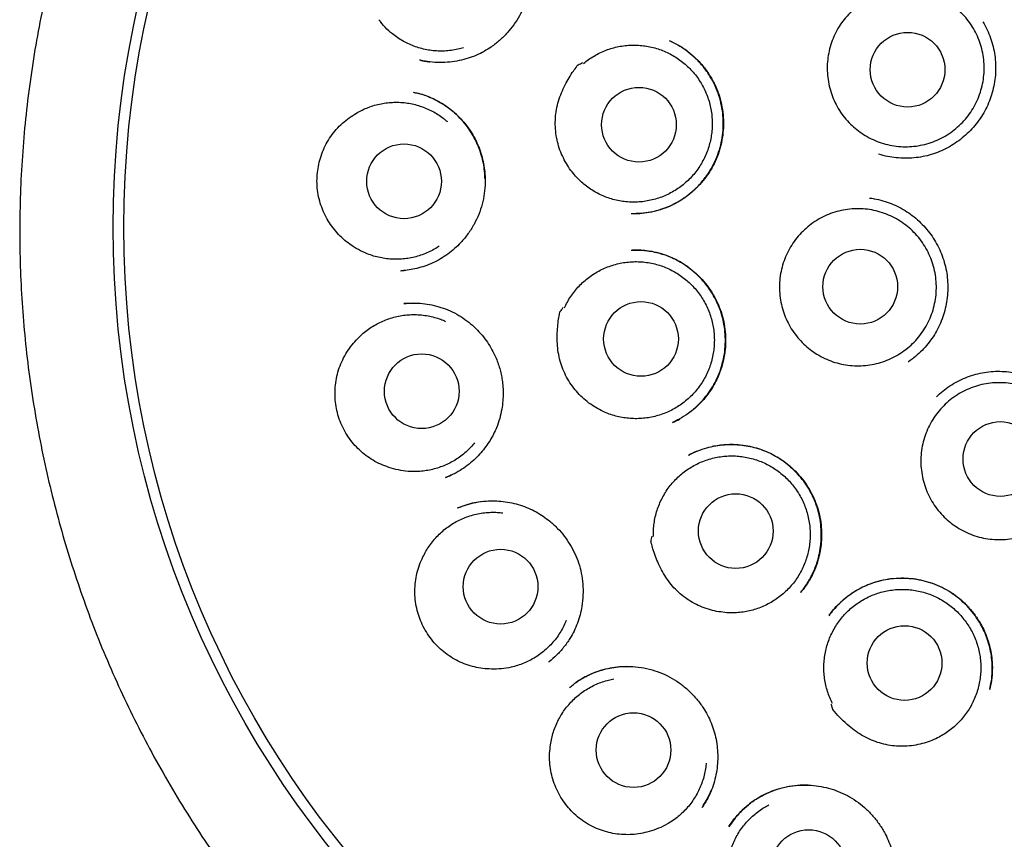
# Model space of a CAD drawing. Header units: millimetres. Extents: x 8 to 1191, y 12 to 1197.
# Tile 53 of 61: x 652 to 669, y 1122 to 1136. Entities that reach past the tile are written whole.
import ezdxf

# ---------------------------------------------------------------- set-up
doc = ezdxf.new("R2010")
doc.units = ezdxf.units.MM

msp = doc.modelspace()

# ---------------------------------------------------------------- linework, layer by layer
at = {"color": 7, "linetype": 'Continuous', "lineweight": 30}
for p, q in [((658.965, 1134.843), (658.949, 1134.846)), ((658.637, 1131.388), (658.696, 1131.393)), ((658.656, 1131.389), (658.649, 1131.388)), ((658.857, 1130.857), (658.691, 1130.85)), ((663.366, 1128.361), (663.372, 1128.364)), ((659.444, 1128.025), (659.377, 1127.995)), ((659.707, 1127.542), (659.567, 1127.49)), ((665.208, 1126.114), (665.203, 1126.108)), ((661.076, 1124.972), (661.068, 1124.966)), ((663.59, 1122.585), (663.585, 1122.577))]:
    msp.add_line(p, q, dxfattribs=at)
for centre, radius in [((670.269, 1132.101), 16.35), ((670.269, 1132.101), 16.174), ((666.96, 1134.688), 0.613), ((662.55, 1133.785), 0.613), ((658.694, 1132.856), 0.613), ((666.183, 1131.127), 0.613), ((662.584, 1130.269), 0.613), ((658.985, 1129.411), 0.613), ((668.483, 1128.299), 0.613), ((664.14, 1127.116), 0.613), ((660.279, 1126.204), 0.613), ((666.91, 1124.951), 0.613), ((662.461, 1123.522), 0.613), ((665.337, 1121.602), 0.613)]:
    msp.add_circle(centre, radius, dxfattribs=at)
for points, knots in [([(670.097, 1149.952), (669.938, 1149.95), (669.625, 1149.944), (669.164, 1149.92), (668.718, 1149.886), (668.289, 1149.843), (667.875, 1149.791), (667.478, 1149.733), (667.085, 1149.666), (666.699, 1149.591), (666.319, 1149.509), (665.96, 1149.424), (665.62, 1149.336), (665.309, 1149.249), (665.026, 1149.165), (664.769, 1149.084), (664.527, 1149.004), (664.302, 1148.926), (664.092, 1148.85), (663.893, 1148.775), (663.587, 1148.657), (663.171, 1148.484), (662.644, 1148.245), (662.115, 1147.985), (661.587, 1147.702), (661.062, 1147.398), (660.545, 1147.074), (660.041, 1146.734), (659.551, 1146.38), (659.077, 1146.012), (658.615, 1145.629), (658.164, 1145.229), (657.726, 1144.811), (657.299, 1144.377), (656.888, 1143.927), (656.491, 1143.462), (656.112, 1142.986), (655.751, 1142.5), (655.408, 1142.005), (655.082, 1141.498), (654.77, 1140.978), (654.475, 1140.444), (654.196, 1139.898), (653.936, 1139.343), (653.696, 1138.78), (653.478, 1138.213), (653.28, 1137.645), (653.104, 1137.074), (652.946, 1136.498), (652.807, 1135.913), (652.686, 1135.318), (652.584, 1134.715), (652.503, 1134.108), (652.443, 1133.497), (652.403, 1132.888), (652.385, 1132.283), (652.386, 1131.683), (652.408, 1131.084), (652.451, 1130.483), (652.514, 1129.878), (652.598, 1129.272), (652.703, 1128.669), (652.828, 1128.07), (652.972, 1127.479), (653.135, 1126.897), (653.315, 1126.325), (653.515, 1125.759), (653.734, 1125.197), (653.974, 1124.641), (654.235, 1124.089), (654.514, 1123.546), (654.812, 1123.012), (655.128, 1122.489), (655.46, 1121.977), (655.811, 1121.475), (656.182, 1120.979), (656.542, 1120.532), (656.885, 1120.132), (657.208, 1119.774), (657.543, 1119.422), (657.894, 1119.074), (658.261, 1118.729), (658.593, 1118.435), (658.883, 1118.189), (659.127, 1117.989), (659.377, 1117.792), (659.633, 1117.597), (659.856, 1117.434), (660.039, 1117.303), (660.174, 1117.208), (660.293, 1117.126), (660.395, 1117.056), (660.481, 1116.998), (660.549, 1116.952), (660.602, 1116.918), (660.63, 1116.899), (660.642, 1116.891)], [0, 0, 0, 0, 0.0103791, 0.0204357, 0.0301671, 0.0395708, 0.0486444, 0.0573859, 0.0657935, 0.0746546, 0.0831084, 0.0911536, 0.0987896, 0.1060157, 0.112229, 0.1181033, 0.1236389, 0.128836, 0.1336948, 0.1382364, 0.1427162, 0.1551087, 0.1676335, 0.1805374, 0.1935919, 0.2067943, 0.220108, 0.2334291, 0.2465092, 0.2595821, 0.272644, 0.285691, 0.2989548, 0.3121982, 0.325466, 0.3387639, 0.3520857, 0.3651869, 0.3783023, 0.3914277, 0.4045569, 0.4179223, 0.4312787, 0.4446201, 0.4579429, 0.4712364, 0.4842591, 0.4972635, 0.5102645, 0.5232764, 0.5365477, 0.549863, 0.5632186, 0.5765906, 0.5899553, 0.6030518, 0.6160997, 0.629141, 0.6421979, 0.6555052, 0.6688218, 0.6821444, 0.6954699, 0.7087942, 0.7218753, 0.7349475, 0.748007, 0.7610489, 0.774314, 0.7875974, 0.8008991, 0.814215, 0.8275474, 0.8407516, 0.8540942, 0.8675707, 0.8811765, 0.8915675, 0.9020281, 0.9126042, 0.9233537, 0.9343151, 0.9454898, 0.9522926, 0.9591655, 0.9661057, 0.9731104, 0.9801466, 0.9841886, 0.9877816, 0.9909265, 0.9936247, 0.9958777, 0.9976881, 0.9990596, 1, 1, 1, 1]), ([(659.997, 1137.591), (660.025, 1137.575), (660.083, 1137.542), (660.171, 1137.483), (660.261, 1137.413), (660.351, 1137.329), (660.44, 1137.231), (660.522, 1137.122), (660.594, 1137.005), (660.66, 1136.87), (660.715, 1136.716), (660.754, 1136.545), (660.773, 1136.374), (660.773, 1136.205), (660.755, 1136.039), (660.719, 1135.877), (660.664, 1135.719), (660.59, 1135.567), (660.498, 1135.423), (660.39, 1135.288), (660.265, 1135.166), (660.137, 1135.066), (660.009, 1134.986), (659.882, 1134.923), (659.745, 1134.872), (659.599, 1134.834), (659.444, 1134.81), (659.283, 1134.803), (659.121, 1134.811), (659.016, 1134.833), (658.965, 1134.843)], [0, 0, 0, 0, 0.023169, 0.048301, 0.075425, 0.104559, 0.135716, 0.168334, 0.200625, 0.232483, 0.274298, 0.315387, 0.355736, 0.395305, 0.434058, 0.472707, 0.511749, 0.551212, 0.59114, 0.63156, 0.672483, 0.713924, 0.745651, 0.778763, 0.813157, 0.848739, 0.885549, 0.923621, 0.962992, 1, 1, 1, 1]), ([(666.049, 1133.771), (666.015, 1133.805), (665.946, 1133.873), (665.859, 1133.989), (665.785, 1134.113), (665.725, 1134.246), (665.68, 1134.384), (665.651, 1134.526), (665.639, 1134.67), (665.642, 1134.816), (665.662, 1134.959), (665.698, 1135.1), (665.749, 1135.236), (665.815, 1135.365), (665.896, 1135.486), (665.989, 1135.597), (666.094, 1135.697), (666.21, 1135.784), (666.335, 1135.858), (666.467, 1135.918), (666.606, 1135.962), (666.748, 1135.99), (666.892, 1136.003), (667.038, 1135.999), (667.181, 1135.978), (667.322, 1135.942), (667.457, 1135.89), (667.586, 1135.824), (667.707, 1135.743), (667.817, 1135.649), (667.917, 1135.544), (668.004, 1135.428), (668.077, 1135.303), (668.136, 1135.17), (668.18, 1135.032), (668.208, 1134.889), (668.219, 1134.745), (668.215, 1134.6), (668.194, 1134.456), (668.157, 1134.316), (668.105, 1134.18), (668.038, 1134.052), (667.956, 1133.931), (667.862, 1133.821), (667.756, 1133.722), (667.64, 1133.635), (667.514, 1133.562), (667.382, 1133.503), (667.243, 1133.46), (667.101, 1133.433), (666.956, 1133.421), (666.811, 1133.426), (666.667, 1133.448), (666.527, 1133.485), (666.392, 1133.538), (666.266, 1133.604), (666.151, 1133.681), (666.083, 1133.741), (666.049, 1133.771)], [0, 0, 0, 0, 0.017879, 0.035815, 0.053694, 0.071573, 0.089509, 0.107388, 0.125266, 0.143202, 0.161081, 0.17896, 0.196896, 0.214775, 0.232654, 0.25059, 0.268469, 0.286348, 0.304284, 0.322163, 0.340041, 0.357977, 0.375856, 0.393735, 0.411671, 0.42955, 0.447429, 0.465365, 0.483244, 0.501123, 0.519059, 0.536938, 0.554816, 0.572752, 0.590631, 0.60851, 0.626446, 0.644325, 0.662204, 0.68014, 0.698019, 0.715898, 0.733834, 0.751713, 0.769591, 0.787527, 0.805406, 0.823285, 0.841221, 0.8591, 0.876979, 0.894915, 0.912794, 0.930673, 0.948609, 0.966488, 0.983244, 1, 1, 1, 1]), ([(659.668, 1135.047), (659.655, 1135.042), (659.608, 1135.028), (659.524, 1135.011), (659.416, 1134.996), (659.307, 1134.991), (659.199, 1134.996), (659.092, 1135.009), (658.986, 1135.032), (658.882, 1135.064), (658.782, 1135.103), (658.685, 1135.152), (658.592, 1135.208), (658.49, 1135.284), (658.382, 1135.381), (658.314, 1135.466), (658.279, 1135.508)], [0, 0, 0, 0, 0.026295, 0.09476, 0.165214, 0.235668, 0.304133, 0.372598, 0.443052, 0.513506, 0.581971, 0.650436, 0.72089, 0.791344, 0.894832, 1, 1, 1, 1]), ([(668.195, 1135.473), (668.202, 1135.462), (668.236, 1135.411), (668.283, 1135.311), (668.336, 1135.174), (668.374, 1135.033), (668.398, 1134.889), (668.407, 1134.743), (668.403, 1134.598), (668.384, 1134.453), (668.352, 1134.312), (668.306, 1134.174), (668.247, 1134.042), (668.174, 1133.916), (668.089, 1133.798), (667.993, 1133.688), (667.887, 1133.589), (667.772, 1133.5), (667.649, 1133.422), (667.519, 1133.357), (667.384, 1133.304), (667.244, 1133.266), (667.101, 1133.243), (666.956, 1133.233), (666.811, 1133.237), (666.667, 1133.256), (666.556, 1133.278), (666.495, 1133.299), (666.48, 1133.304)], [0, 0, 0, 0, 0.010904, 0.0517, 0.092627, 0.13363, 0.174482, 0.21523, 0.255904, 0.29652, 0.337089, 0.377625, 0.418155, 0.458713, 0.499312, 0.539963, 0.580651, 0.621346, 0.662015, 0.702633, 0.743198, 0.78373, 0.824257, 0.864812, 0.905412, 0.946062, 0.98677, 1, 1, 1, 1]), ([(662.425, 1132.326), (662.472, 1132.326), (662.571, 1132.326), (662.724, 1132.347), (662.87, 1132.382), (663.005, 1132.429), (663.128, 1132.484), (663.247, 1132.552), (663.371, 1132.64), (663.496, 1132.749), (663.615, 1132.881), (663.716, 1133.024), (663.798, 1133.175), (663.861, 1133.331), (663.904, 1133.489), (663.93, 1133.65), (663.938, 1133.812), (663.928, 1133.977), (663.9, 1134.141), (663.853, 1134.304), (663.786, 1134.462), (663.7, 1134.612), (663.596, 1134.753), (663.477, 1134.881), (663.344, 1134.994), (663.203, 1135.09), (663.102, 1135.137), (663.054, 1135.16)], [0, 0, 0, 0, 0.0346, 0.073117, 0.113727, 0.145561, 0.178585, 0.212691, 0.246635, 0.29116, 0.334867, 0.377766, 0.419891, 0.461254, 0.501581, 0.541137, 0.581037, 0.621443, 0.662396, 0.703951, 0.746154, 0.788792, 0.831792, 0.874764, 0.91771, 0.960699, 1, 1, 1, 1]), ([(663.056, 1135.16), (663.1, 1135.139), (663.194, 1135.095), (663.329, 1135.007), (663.462, 1134.9), (663.585, 1134.773), (663.696, 1134.627), (663.788, 1134.467), (663.86, 1134.298), (663.908, 1134.124), (663.935, 1133.95), (663.941, 1133.779), (663.928, 1133.611), (663.898, 1133.449), (663.851, 1133.294), (663.787, 1133.143), (663.705, 1133), (663.606, 1132.865), (663.491, 1132.74), (663.361, 1132.627), (663.217, 1132.528), (663.064, 1132.447), (662.904, 1132.386), (662.742, 1132.347), (662.585, 1132.326), (662.481, 1132.325), (662.431, 1132.325)], [0, 0, 0, 0, 0.036593, 0.076972, 0.118957, 0.162596, 0.207913, 0.253604, 0.298577, 0.342743, 0.385842, 0.427946, 0.469094, 0.509305, 0.54883, 0.588758, 0.629258, 0.670348, 0.712035, 0.754285, 0.797051, 0.840057, 0.882084, 0.922999, 0.962861, 1, 1, 1, 1]), ([(661.639, 1134.788), (661.667, 1134.811), (661.723, 1134.855), (661.814, 1134.914), (661.91, 1134.965), (662.01, 1135.009), (662.113, 1135.043), (662.218, 1135.068), (662.326, 1135.085), (662.435, 1135.092), (662.543, 1135.091), (662.65, 1135.08), (662.757, 1135.06), (662.863, 1135.031), (662.964, 1134.993), (663.062, 1134.947), (663.156, 1134.893), (663.246, 1134.831), (663.329, 1134.762), (663.406, 1134.686), (663.478, 1134.603), (663.542, 1134.515), (663.597, 1134.422), (663.645, 1134.325), (663.685, 1134.223), (663.716, 1134.119), (663.738, 1134.013), (663.751, 1133.905), (663.755, 1133.796), (663.75, 1133.687), (663.735, 1133.579), (663.712, 1133.474), (663.68, 1133.369), (663.639, 1133.268), (663.59, 1133.171), (663.533, 1133.079), (663.468, 1132.991), (663.396, 1132.909), (663.317, 1132.835), (663.233, 1132.766), (663.143, 1132.705), (663.048, 1132.652), (662.949, 1132.607), (662.848, 1132.57), (662.742, 1132.543), (662.635, 1132.524), (662.527, 1132.514), (662.419, 1132.513), (662.31, 1132.522), (662.203, 1132.54), (662.098, 1132.566), (661.996, 1132.602), (661.896, 1132.646), (661.8, 1132.698), (661.71, 1132.758), (661.625, 1132.825), (661.546, 1132.9), (661.467, 1132.988), (661.391, 1133.09), (661.347, 1133.169), (661.325, 1133.209)], [0, 0, 0, 0, 0.016852, 0.033704, 0.051045, 0.068386, 0.085238, 0.10209, 0.119431, 0.136772, 0.153624, 0.170476, 0.187817, 0.205159, 0.22201, 0.238862, 0.256203, 0.273545, 0.290396, 0.307248, 0.32459, 0.341931, 0.358783, 0.375634, 0.392976, 0.410317, 0.427169, 0.444021, 0.461362, 0.478703, 0.495555, 0.512407, 0.529748, 0.547089, 0.563941, 0.580793, 0.598134, 0.615476, 0.632327, 0.649179, 0.66652, 0.683862, 0.700714, 0.717565, 0.734907, 0.752248, 0.7691, 0.785951, 0.803293, 0.820634, 0.837486, 0.854338, 0.871679, 0.88902, 0.905872, 0.922724, 0.940065, 0.957406, 0.978585, 1, 1, 1, 1]), ([(658.963, 1134.843), (659.009, 1134.832), (659.058, 1134.82), (659.107, 1134.817), (659.11, 1134.817)], [0, 0, 0, 0, 0.940362, 1, 1, 1, 1]), ([(661.325, 1133.209), (661.304, 1133.251), (661.263, 1133.335), (661.22, 1133.47), (661.19, 1133.608), (661.176, 1133.75), (661.177, 1133.893), (661.194, 1134.035), (661.228, 1134.175), (661.278, 1134.311), (661.337, 1134.438), (661.403, 1134.556), (661.465, 1134.66), (661.519, 1134.721), (661.538, 1134.759), (661.544, 1134.763), (661.548, 1134.765), (661.563, 1134.773), (661.59, 1134.787), (661.614, 1134.8), (661.627, 1134.807)], [0, 0, 0, 0, 0.080047, 0.160355, 0.240426, 0.321324, 0.402465, 0.483348, 0.565408, 0.647763, 0.729992, 0.804297, 0.878607, 0.935104, 0.94602, 0.94639, 0.947756, 0.953223, 0.975089, 1, 1, 1, 1]), ([(658.844, 1134.317), (658.868, 1134.313), (658.919, 1134.302), (659.009, 1134.279), (659.107, 1134.243), (659.211, 1134.196), (659.317, 1134.137), (659.422, 1134.066), (659.527, 1133.981), (659.628, 1133.883), (659.722, 1133.772), (659.807, 1133.651), (659.878, 1133.522), (659.935, 1133.389), (659.978, 1133.252), (660.008, 1133.113), (660.024, 1132.975), (660.028, 1132.822), (660.015, 1132.657), (659.98, 1132.481), (659.924, 1132.311), (659.846, 1132.146), (659.746, 1131.991), (659.637, 1131.859), (659.524, 1131.749), (659.413, 1131.659), (659.292, 1131.58), (659.166, 1131.515), (659.037, 1131.463), (658.907, 1131.426), (658.78, 1131.4), (658.696, 1131.393), (658.656, 1131.389)], [0, 0, 0, 0, 0.018816, 0.040657, 0.065739, 0.092626, 0.121042, 0.151, 0.182512, 0.21558, 0.250195, 0.285115, 0.319556, 0.35355, 0.387108, 0.420241, 0.452941, 0.485187, 0.527425, 0.56899, 0.610952, 0.653484, 0.696639, 0.740455, 0.773769, 0.807471, 0.841434, 0.87491, 0.907738, 0.939749, 0.970997, 1, 1, 1, 1]), ([(660.023, 1132.905), (660.021, 1132.957), (660.016, 1133.051), (659.991, 1133.185), (659.959, 1133.306), (659.917, 1133.426), (659.863, 1133.544), (659.796, 1133.663), (659.712, 1133.782), (659.612, 1133.898), (659.493, 1134.008), (659.355, 1134.11), (659.218, 1134.189), (659.085, 1134.248), (658.968, 1134.289), (658.888, 1134.307), (658.849, 1134.316)], [0, 0, 0, 0, 0.078668, 0.141987, 0.205381, 0.268888, 0.333424, 0.402225, 0.475551, 0.553105, 0.634968, 0.721237, 0.812009, 0.875112, 0.940337, 1, 1, 1, 1]), ([(657.914, 1133.976), (657.946, 1133.993), (658.008, 1134.028), (658.107, 1134.07), (658.21, 1134.105), (658.316, 1134.131), (658.423, 1134.147), (658.53, 1134.155), (658.639, 1134.153), (658.748, 1134.142), (658.854, 1134.122), (658.957, 1134.093), (659.06, 1134.055), (659.158, 1134.009), (659.251, 1133.955), (659.334, 1133.898), (659.383, 1133.856), (659.405, 1133.837)], [0, 0, 0, 0, 0.066746, 0.133492, 0.202178, 0.270863, 0.337609, 0.404355, 0.473041, 0.541726, 0.608472, 0.675218, 0.743904, 0.812589, 0.879335, 0.946081, 1, 1, 1, 1]), ([(657.807, 1131.823), (657.77, 1131.851), (657.695, 1131.908), (657.595, 1132.008), (657.506, 1132.117), (657.43, 1132.236), (657.367, 1132.363), (657.317, 1132.497), (657.283, 1132.637), (657.265, 1132.783), (657.264, 1132.927), (657.28, 1133.068), (657.31, 1133.205), (657.354, 1133.34), (657.415, 1133.471), (657.49, 1133.595), (657.579, 1133.709), (657.681, 1133.811), (657.792, 1133.902), (657.874, 1133.951), (657.914, 1133.976)], [0, 0, 0, 0, 0.0548985, 0.1099815, 0.1648946, 0.2197146, 0.2746975, 0.3295158, 0.386208, 0.4430934, 0.4997802, 0.5542081, 0.6088008, 0.6632345, 0.7196227, 0.7761907, 0.8325617, 0.8883078, 0.9442398, 1, 1, 1, 1]), ([(666.333, 1132.582), (666.36, 1132.579), (666.435, 1132.57), (666.556, 1132.539), (666.693, 1132.493), (666.825, 1132.433), (666.95, 1132.359), (667.068, 1132.274), (667.176, 1132.177), (667.275, 1132.07), (667.363, 1131.955), (667.439, 1131.831), (667.504, 1131.7), (667.555, 1131.562), (667.592, 1131.421), (667.614, 1131.276), (667.622, 1131.13), (667.616, 1130.985), (667.596, 1130.841), (667.563, 1130.7), (667.516, 1130.562), (667.456, 1130.43), (667.382, 1130.305), (667.296, 1130.188), (667.199, 1130.079), (667.092, 1129.982), (667.014, 1129.919), (666.971, 1129.892), (666.969, 1129.891)], [0, 0, 0, 0, 0.022631, 0.063286, 0.103893, 0.14445, 0.184974, 0.225483, 0.266014, 0.306586, 0.34721, 0.387898, 0.428672, 0.469576, 0.510561, 0.551398, 0.592129, 0.632785, 0.673384, 0.713936, 0.754453, 0.794964, 0.835502, 0.876081, 0.916712, 0.95738, 0.998056, 1, 1, 1, 1]), ([(665.257, 1130.184), (665.223, 1130.219), (665.155, 1130.288), (665.069, 1130.405), (664.996, 1130.53), (664.937, 1130.663), (664.894, 1130.801), (664.866, 1130.944), (664.854, 1131.088), (664.859, 1131.233), (664.88, 1131.377), (664.917, 1131.517), (664.97, 1131.652), (665.037, 1131.781), (665.119, 1131.901), (665.213, 1132.011), (665.319, 1132.11), (665.436, 1132.197), (665.561, 1132.269), (665.694, 1132.328), (665.833, 1132.371), (665.975, 1132.398), (666.12, 1132.409), (666.265, 1132.403), (666.408, 1132.382), (666.548, 1132.344), (666.683, 1132.291), (666.811, 1132.223), (666.931, 1132.141), (667.041, 1132.046), (667.14, 1131.94), (667.226, 1131.823), (667.298, 1131.697), (667.356, 1131.564), (667.398, 1131.425), (667.425, 1131.283), (667.435, 1131.138), (667.43, 1130.993), (667.407, 1130.849), (667.369, 1130.709), (667.316, 1130.574), (667.247, 1130.446), (667.165, 1130.327), (667.07, 1130.217), (666.963, 1130.119), (666.846, 1130.034), (666.72, 1129.962), (666.587, 1129.904), (666.448, 1129.863), (666.305, 1129.836), (666.161, 1129.827), (666.016, 1129.833), (665.872, 1129.855), (665.733, 1129.894), (665.598, 1129.948), (665.473, 1130.016), (665.358, 1130.094), (665.291, 1130.154), (665.257, 1130.184)], [0, 0, 0, 0, 0.017879, 0.035815, 0.053694, 0.071573, 0.089509, 0.107388, 0.125266, 0.143202, 0.161081, 0.17896, 0.196896, 0.214775, 0.232654, 0.25059, 0.268469, 0.286348, 0.304284, 0.322163, 0.340041, 0.357977, 0.375856, 0.393735, 0.411671, 0.42955, 0.447429, 0.465365, 0.483244, 0.501123, 0.519059, 0.536938, 0.554816, 0.572752, 0.590631, 0.60851, 0.626446, 0.644325, 0.662204, 0.68014, 0.698019, 0.715898, 0.733834, 0.751713, 0.769591, 0.787527, 0.805406, 0.823285, 0.841221, 0.8591, 0.876979, 0.894915, 0.912794, 0.930673, 0.948609, 0.966488, 0.983244, 1, 1, 1, 1]), ([(659.271, 1131.791), (659.26, 1131.783), (659.219, 1131.755), (659.144, 1131.714), (659.045, 1131.669), (658.942, 1131.632), (658.838, 1131.604), (658.732, 1131.586), (658.623, 1131.576), (658.514, 1131.575), (658.407, 1131.584), (658.3, 1131.602), (658.195, 1131.629), (658.075, 1131.67), (657.943, 1131.732), (657.853, 1131.792), (657.807, 1131.823)], [0, 0, 0, 0, 0.026295, 0.09476, 0.165214, 0.235668, 0.304133, 0.372598, 0.443052, 0.513506, 0.581971, 0.650436, 0.72089, 0.791344, 0.894832, 1, 1, 1, 1]), ([(662.424, 1131.726), (662.445, 1131.726), (662.493, 1131.728), (662.573, 1131.727), (662.67, 1131.72), (662.781, 1131.703), (662.903, 1131.674), (663.028, 1131.632), (663.149, 1131.579), (663.276, 1131.509), (663.405, 1131.419), (663.532, 1131.306), (663.644, 1131.182), (663.741, 1131.048), (663.822, 1130.906), (663.887, 1130.754), (663.935, 1130.595), (663.965, 1130.43), (663.976, 1130.262), (663.968, 1130.093), (663.941, 1129.924), (663.898, 1129.771), (663.844, 1129.634), (663.782, 1129.512), (663.705, 1129.392), (663.614, 1129.275), (663.507, 1129.165), (663.385, 1129.063), (663.249, 1128.97), (663.149, 1128.921), (663.099, 1128.896)], [0, 0, 0, 0, 0.016243, 0.03619, 0.059918, 0.087466, 0.118813, 0.151396, 0.183589, 0.215403, 0.257242, 0.298478, 0.339133, 0.379219, 0.418858, 0.458841, 0.499322, 0.540031, 0.580983, 0.622217, 0.66375, 0.705595, 0.73768, 0.771103, 0.805879, 0.842024, 0.879536, 0.918392, 0.958557, 1, 1, 1, 1]), ([(663.34, 1129.036), (663.375, 1129.062), (663.449, 1129.117), (663.553, 1129.215), (663.653, 1129.329), (663.743, 1129.454), (663.821, 1129.592), (663.884, 1129.741), (663.931, 1129.898), (663.961, 1130.06), (663.972, 1130.223), (663.965, 1130.385), (663.942, 1130.544), (663.902, 1130.699), (663.85, 1130.835), (663.792, 1130.952), (663.732, 1131.053), (663.663, 1131.151), (663.583, 1131.246), (663.489, 1131.341), (663.381, 1131.431), (663.257, 1131.516), (663.118, 1131.592), (662.963, 1131.654), (662.813, 1131.695), (662.675, 1131.717), (662.558, 1131.728), (662.48, 1131.726), (662.445, 1131.726)], [0, 0, 0, 0, 0.0346264, 0.0734922, 0.1132818, 0.1540103, 0.1957135, 0.2384301, 0.2818877, 0.32544, 0.3685426, 0.4112435, 0.4535839, 0.4956125, 0.5373897, 0.5684587, 0.5992561, 0.6301957, 0.6630621, 0.6980963, 0.7353271, 0.774797, 0.8165751, 0.8606907, 0.9068529, 0.9387794, 0.9716307, 1, 1, 1, 1]), ([(661.328, 1130.778), (661.343, 1130.81), (661.374, 1130.875), (661.43, 1130.967), (661.495, 1131.055), (661.566, 1131.137), (661.644, 1131.213), (661.728, 1131.281), (661.818, 1131.343), (661.912, 1131.397), (662.011, 1131.442), (662.112, 1131.479), (662.217, 1131.508), (662.325, 1131.527), (662.432, 1131.537), (662.54, 1131.539), (662.649, 1131.531), (662.757, 1131.513), (662.862, 1131.487), (662.964, 1131.453), (663.064, 1131.409), (663.16, 1131.357), (663.251, 1131.297), (663.336, 1131.231), (663.416, 1131.156), (663.489, 1131.076), (663.555, 1130.99), (663.614, 1130.898), (663.665, 1130.802), (663.707, 1130.701), (663.741, 1130.598), (663.766, 1130.493), (663.782, 1130.385), (663.789, 1130.276), (663.787, 1130.167), (663.775, 1130.06), (663.755, 1129.952), (663.725, 1129.847), (663.688, 1129.746), (663.641, 1129.648), (663.587, 1129.554), (663.524, 1129.464), (663.455, 1129.381), (663.379, 1129.304), (663.296, 1129.233), (663.207, 1129.169), (663.114, 1129.114), (663.017, 1129.067), (662.916, 1129.027), (662.811, 1128.997), (662.705, 1128.975), (662.598, 1128.963), (662.489, 1128.959), (662.38, 1128.965), (662.273, 1128.98), (662.167, 1129.003), (662.063, 1129.036), (661.954, 1129.082), (661.841, 1129.14), (661.767, 1129.192), (661.73, 1129.218)], [0, 0, 0, 0, 0.016852, 0.033704, 0.051045, 0.068386, 0.085238, 0.10209, 0.119431, 0.136772, 0.153624, 0.170476, 0.187817, 0.205159, 0.22201, 0.238862, 0.256203, 0.273545, 0.290396, 0.307248, 0.32459, 0.341931, 0.358783, 0.375634, 0.392976, 0.410317, 0.427169, 0.444021, 0.461362, 0.478703, 0.495555, 0.512407, 0.529748, 0.547089, 0.563941, 0.580793, 0.598134, 0.615476, 0.632327, 0.649179, 0.66652, 0.683862, 0.700714, 0.717565, 0.734907, 0.752248, 0.7691, 0.785951, 0.803293, 0.820634, 0.837486, 0.854338, 0.871679, 0.88902, 0.905872, 0.922724, 0.940065, 0.957406, 0.978585, 1, 1, 1, 1]), ([(658.692, 1130.85), (658.742, 1130.854), (658.843, 1130.861), (658.996, 1130.853), (659.15, 1130.83), (659.302, 1130.79), (659.452, 1130.733), (659.594, 1130.659), (659.726, 1130.57), (659.845, 1130.47), (659.951, 1130.362), (660.043, 1130.246), (660.122, 1130.126), (660.181, 1130.012), (660.226, 1129.906), (660.258, 1129.811), (660.284, 1129.715), (660.303, 1129.614), (660.317, 1129.505), (660.322, 1129.384), (660.318, 1129.252), (660.3, 1129.111), (660.266, 1128.962), (660.219, 1128.826), (660.164, 1128.706), (660.106, 1128.602), (660.037, 1128.5), (659.957, 1128.399), (659.865, 1128.303), (659.761, 1128.212), (659.644, 1128.129), (659.538, 1128.065), (659.469, 1128.035), (659.444, 1128.025)], [0, 0, 0, 0, 0.036526, 0.073426, 0.11073, 0.148477, 0.186717, 0.225228, 0.263259, 0.300312, 0.336413, 0.371574, 0.405808, 0.439138, 0.463564, 0.487498, 0.510947, 0.534698, 0.560911, 0.589703, 0.621057, 0.654947, 0.691343, 0.730229, 0.757552, 0.785998, 0.815585, 0.846325, 0.878227, 0.911298, 0.945552, 0.981017, 1, 1, 1, 1]), ([(661.73, 1129.218), (661.693, 1129.248), (661.619, 1129.306), (661.522, 1129.408), (661.435, 1129.52), (661.361, 1129.641), (661.3, 1129.77), (661.254, 1129.906), (661.224, 1130.047), (661.209, 1130.191), (661.207, 1130.331), (661.216, 1130.466), (661.226, 1130.587), (661.249, 1130.665), (661.249, 1130.708), (661.253, 1130.714), (661.256, 1130.717), (661.266, 1130.731), (661.284, 1130.756), (661.3, 1130.777), (661.309, 1130.789)], [0, 0, 0, 0, 0.080047, 0.160355, 0.240426, 0.321324, 0.402465, 0.483348, 0.565408, 0.647763, 0.729992, 0.804297, 0.878607, 0.935104, 0.94602, 0.94639, 0.947756, 0.953223, 0.975089, 1, 1, 1, 1]), ([(657.911, 1130.251), (657.935, 1130.277), (657.984, 1130.329), (658.067, 1130.398), (658.155, 1130.462), (658.249, 1130.517), (658.346, 1130.565), (658.447, 1130.603), (658.551, 1130.634), (658.658, 1130.655), (658.765, 1130.667), (658.873, 1130.671), (658.981, 1130.664), (659.089, 1130.649), (659.194, 1130.625), (659.29, 1130.595), (659.349, 1130.57), (659.376, 1130.558)], [0, 0, 0, 0, 0.066746, 0.133492, 0.202178, 0.270863, 0.337609, 0.404355, 0.473041, 0.541726, 0.608472, 0.675218, 0.743904, 0.812589, 0.879335, 0.946081, 1, 1, 1, 1]), ([(658.443, 1128.162), (658.399, 1128.178), (658.31, 1128.21), (658.185, 1128.276), (658.068, 1128.355), (657.96, 1128.446), (657.863, 1128.548), (657.776, 1128.662), (657.702, 1128.786), (657.642, 1128.919), (657.598, 1129.057), (657.571, 1129.197), (657.56, 1129.337), (657.563, 1129.479), (657.582, 1129.621), (657.618, 1129.762), (657.669, 1129.897), (657.736, 1130.025), (657.815, 1130.144), (657.879, 1130.216), (657.911, 1130.251)], [0, 0, 0, 0, 0.054899, 0.109981, 0.164895, 0.219715, 0.274697, 0.329516, 0.386208, 0.443093, 0.49978, 0.554208, 0.608801, 0.663234, 0.719623, 0.776191, 0.832562, 0.888308, 0.94424, 1, 1, 1, 1]), ([(667.432, 1129.32), (667.466, 1129.352), (667.536, 1129.416), (667.652, 1129.499), (667.777, 1129.573), (667.908, 1129.634), (668.045, 1129.682), (668.186, 1129.716), (668.33, 1129.736), (668.476, 1129.741), (668.621, 1129.732), (668.765, 1129.71), (668.906, 1129.674), (669.043, 1129.624), (669.174, 1129.562), (669.298, 1129.486), (669.413, 1129.398), (669.52, 1129.3), (669.616, 1129.191), (669.702, 1129.074), (669.777, 1128.949), (669.839, 1128.817), (669.887, 1128.678), (669.922, 1128.536), (669.941, 1128.391), (669.948, 1128.261), (669.941, 1128.181), (669.939, 1128.148)], [0, 0, 0, 0, 0.038725, 0.079305, 0.119837, 0.160329, 0.200806, 0.241303, 0.281842, 0.322437, 0.363074, 0.403723, 0.44435, 0.484932, 0.525464, 0.565961, 0.606441, 0.646942, 0.687483, 0.728076, 0.768732, 0.809473, 0.85034, 0.8913, 0.932116, 0.972823, 1, 1, 1, 1]), ([(667.561, 1127.347), (667.528, 1127.382), (667.461, 1127.452), (667.377, 1127.571), (667.306, 1127.697), (667.25, 1127.831), (667.209, 1127.97), (667.184, 1128.113), (667.175, 1128.258), (667.183, 1128.403), (667.206, 1128.546), (667.246, 1128.686), (667.301, 1128.82), (667.37, 1128.947), (667.454, 1129.066), (667.551, 1129.174), (667.658, 1129.271), (667.777, 1129.355), (667.904, 1129.426), (668.038, 1129.481), (668.177, 1129.522), (668.32, 1129.546), (668.465, 1129.554), (668.61, 1129.546), (668.753, 1129.522), (668.892, 1129.482), (669.026, 1129.426), (669.153, 1129.356), (669.272, 1129.272), (669.38, 1129.175), (669.476, 1129.067), (669.56, 1128.948), (669.63, 1128.821), (669.686, 1128.687), (669.726, 1128.548), (669.75, 1128.405), (669.757, 1128.26), (669.749, 1128.115), (669.724, 1127.972), (669.683, 1127.833), (669.628, 1127.699), (669.557, 1127.572), (669.472, 1127.454), (669.375, 1127.346), (669.267, 1127.25), (669.148, 1127.167), (669.02, 1127.097), (668.886, 1127.043), (668.746, 1127.003), (668.603, 1126.98), (668.458, 1126.973), (668.313, 1126.982), (668.17, 1127.007), (668.031, 1127.048), (667.898, 1127.105), (667.774, 1127.175), (667.66, 1127.255), (667.594, 1127.316), (667.561, 1127.347)], [0, 0, 0, 0, 0.017879, 0.035815, 0.053694, 0.071573, 0.089509, 0.107388, 0.125266, 0.143202, 0.161081, 0.17896, 0.196896, 0.214775, 0.232654, 0.25059, 0.268469, 0.286348, 0.304284, 0.322163, 0.340041, 0.357977, 0.375856, 0.393735, 0.411671, 0.42955, 0.447429, 0.465365, 0.483244, 0.501123, 0.519059, 0.536938, 0.554816, 0.572752, 0.590631, 0.60851, 0.626446, 0.644325, 0.662204, 0.68014, 0.698019, 0.715898, 0.733834, 0.751713, 0.769591, 0.787527, 0.805406, 0.823285, 0.841221, 0.8591, 0.876979, 0.894915, 0.912794, 0.930673, 0.948609, 0.966488, 0.983244, 1, 1, 1, 1]), ([(663.1, 1128.896), (663.139, 1128.914), (663.184, 1128.935), (663.226, 1128.962), (663.231, 1128.965)], [0, 0, 0, 0, 0.874886, 1, 1, 1, 1]), ([(659.851, 1128.563), (659.842, 1128.553), (659.812, 1128.514), (659.752, 1128.452), (659.671, 1128.379), (659.584, 1128.314), (659.492, 1128.257), (659.396, 1128.208), (659.295, 1128.167), (659.191, 1128.134), (659.086, 1128.111), (658.979, 1128.096), (658.871, 1128.091), (658.744, 1128.095), (658.599, 1128.115), (658.495, 1128.146), (658.443, 1128.162)], [0, 0, 0, 0, 0.026295, 0.09476, 0.165214, 0.235668, 0.304133, 0.372598, 0.443052, 0.513506, 0.581971, 0.650436, 0.72089, 0.791344, 0.894832, 1, 1, 1, 1]), ([(663.371, 1128.364), (663.419, 1128.387), (663.513, 1128.434), (663.66, 1128.484), (663.808, 1128.518), (663.955, 1128.536), (664.099, 1128.539), (664.239, 1128.529), (664.374, 1128.507), (664.517, 1128.47), (664.668, 1128.414), (664.821, 1128.335), (664.963, 1128.24), (665.091, 1128.13), (665.205, 1128.007), (665.304, 1127.875), (665.387, 1127.733), (665.454, 1127.584), (665.505, 1127.426), (665.538, 1127.261), (665.551, 1127.092), (665.546, 1126.936), (665.527, 1126.794), (665.499, 1126.667), (665.461, 1126.545), (665.414, 1126.432), (665.363, 1126.332), (665.31, 1126.247), (665.259, 1126.175), (665.224, 1126.133), (665.208, 1126.113)], [0, 0, 0, 0, 0.039193, 0.077396, 0.114652, 0.150982, 0.186387, 0.220845, 0.254327, 0.286865, 0.329602, 0.371814, 0.413525, 0.454779, 0.495609, 0.536028, 0.576049, 0.615989, 0.656567, 0.697594, 0.738976, 0.780763, 0.812391, 0.844265, 0.876338, 0.906612, 0.934085, 0.958787, 0.980744, 1, 1, 1, 1]), ([(665.203, 1126.107), (665.217, 1126.125), (665.248, 1126.163), (665.294, 1126.229), (665.344, 1126.308), (665.399, 1126.41), (665.453, 1126.533), (665.498, 1126.676), (665.53, 1126.827), (665.545, 1126.984), (665.544, 1127.145), (665.526, 1127.308), (665.489, 1127.468), (665.435, 1127.622), (665.365, 1127.768), (665.28, 1127.903), (665.183, 1128.027), (665.084, 1128.129), (664.987, 1128.213), (664.894, 1128.282), (664.792, 1128.346), (664.678, 1128.404), (664.551, 1128.456), (664.41, 1128.497), (664.256, 1128.526), (664.111, 1128.537), (663.978, 1128.534), (663.863, 1128.524), (663.787, 1128.509), (663.75, 1128.502)], [0, 0, 0, 0, 0.0184861, 0.0404709, 0.0660759, 0.0949563, 0.1349402, 0.1758841, 0.2177808, 0.260681, 0.304625, 0.3495719, 0.3944321, 0.4389071, 0.4828395, 0.5261527, 0.5689135, 0.6111663, 0.6425503, 0.6736849, 0.7058389, 0.7406752, 0.7781853, 0.8181707, 0.8606517, 0.9056485, 0.9370563, 0.9695849, 1, 1, 1, 1]), ([(662.787, 1127.029), (662.787, 1127.065), (662.787, 1127.137), (662.798, 1127.244), (662.817, 1127.352), (662.846, 1127.457), (662.884, 1127.558), (662.929, 1127.656), (662.983, 1127.751), (663.045, 1127.841), (663.114, 1127.924), (663.19, 1128.002), (663.272, 1128.073), (663.36, 1128.137), (663.453, 1128.193), (663.55, 1128.241), (663.651, 1128.281), (663.756, 1128.312), (663.862, 1128.334), (663.969, 1128.347), (664.078, 1128.352), (664.187, 1128.346), (664.294, 1128.332), (664.4, 1128.309), (664.504, 1128.277), (664.606, 1128.236), (664.702, 1128.187), (664.794, 1128.13), (664.882, 1128.065), (664.964, 1127.993), (665.039, 1127.915), (665.107, 1127.831), (665.169, 1127.74), (665.223, 1127.645), (665.267, 1127.546), (665.304, 1127.444), (665.332, 1127.339), (665.351, 1127.231), (665.361, 1127.124), (665.362, 1127.015), (665.354, 1126.906), (665.336, 1126.799), (665.31, 1126.694), (665.275, 1126.592), (665.231, 1126.492), (665.178, 1126.396), (665.119, 1126.306), (665.052, 1126.221), (664.977, 1126.141), (664.896, 1126.068), (664.81, 1126.003), (664.719, 1125.945), (664.622, 1125.894), (664.522, 1125.852), (664.419, 1125.819), (664.313, 1125.795), (664.205, 1125.779), (664.087, 1125.773), (663.96, 1125.777), (663.871, 1125.792), (663.826, 1125.799)], [0, 0, 0, 0, 0.016852, 0.033704, 0.051045, 0.068386, 0.085238, 0.10209, 0.119431, 0.136772, 0.153624, 0.170476, 0.187817, 0.205159, 0.22201, 0.238862, 0.256203, 0.273545, 0.290396, 0.307248, 0.32459, 0.341931, 0.358783, 0.375634, 0.392976, 0.410317, 0.427169, 0.444021, 0.461362, 0.478703, 0.495555, 0.512407, 0.529748, 0.547089, 0.563941, 0.580793, 0.598134, 0.615476, 0.632327, 0.649179, 0.66652, 0.683862, 0.700714, 0.717565, 0.734907, 0.752248, 0.7691, 0.785951, 0.803293, 0.820634, 0.837486, 0.854338, 0.871679, 0.88902, 0.905872, 0.922724, 0.940065, 0.957406, 0.978585, 1, 1, 1, 1]), ([(663.506, 1128.427), (663.501, 1128.425), (663.454, 1128.408), (663.409, 1128.384), (663.369, 1128.363)], [0, 0, 0, 0, 0.101921, 1, 1, 1, 1]), ([(659.375, 1127.995), (659.4, 1128.005), (659.434, 1128.018), (659.467, 1128.034), (659.476, 1128.039)], [0, 0, 0, 0, 0.706841, 1, 1, 1, 1]), ([(659.445, 1128.024), (659.441, 1128.022), (659.419, 1128.01), (659.395, 1128.003), (659.376, 1127.996)], [0, 0, 0, 0, 0.177251, 1, 1, 1, 1]), ([(659.58, 1127.496), (659.626, 1127.515), (659.722, 1127.552), (659.878, 1127.59), (660.032, 1127.61), (660.182, 1127.615), (660.322, 1127.605), (660.465, 1127.582), (660.604, 1127.544), (660.737, 1127.494), (660.863, 1127.433), (660.98, 1127.361), (661.098, 1127.272), (661.216, 1127.163), (661.327, 1127.035), (661.421, 1126.898), (661.5, 1126.751), (661.563, 1126.593), (661.607, 1126.424), (661.632, 1126.248), (661.635, 1126.065), (661.618, 1125.895), (661.586, 1125.741), (661.543, 1125.606), (661.487, 1125.476), (661.413, 1125.342), (661.318, 1125.208), (661.203, 1125.079), (661.117, 1125.007), (661.076, 1124.972)], [0, 0, 0, 0, 0.035618, 0.073599, 0.114013, 0.14596, 0.17932, 0.213667, 0.247593, 0.281023, 0.313892, 0.346039, 0.377502, 0.41842, 0.458198, 0.496863, 0.535646, 0.575409, 0.616178, 0.657976, 0.700783, 0.74455, 0.77798, 0.811693, 0.844878, 0.877474, 0.920052, 0.961673, 1, 1, 1, 1]), ([(659.986, 1127.601), (659.94, 1127.594), (659.847, 1127.581), (659.754, 1127.559), (659.708, 1127.542), (659.707, 1127.542)], [0, 0, 0, 0, 0.480809, 0.994438, 1, 1, 1, 1]), ([(659.005, 1126.691), (659.021, 1126.723), (659.053, 1126.786), (659.111, 1126.877), (659.177, 1126.964), (659.25, 1127.045), (659.329, 1127.118), (659.413, 1127.185), (659.504, 1127.245), (659.6, 1127.297), (659.699, 1127.34), (659.801, 1127.375), (659.906, 1127.401), (660.014, 1127.419), (660.121, 1127.426), (660.222, 1127.426), (660.286, 1127.419), (660.314, 1127.416)], [0, 0, 0, 0, 0.066746, 0.133492, 0.202178, 0.270863, 0.337609, 0.404355, 0.473041, 0.541726, 0.608472, 0.675218, 0.743904, 0.812589, 0.879335, 0.946081, 1, 1, 1, 1]), ([(663.826, 1125.799), (663.78, 1125.809), (663.689, 1125.83), (663.556, 1125.88), (663.43, 1125.943), (663.31, 1126.02), (663.2, 1126.11), (663.099, 1126.212), (663.01, 1126.326), (662.935, 1126.449), (662.872, 1126.575), (662.822, 1126.7), (662.779, 1126.814), (662.765, 1126.894), (662.747, 1126.932), (662.748, 1126.939), (662.749, 1126.944), (662.752, 1126.96), (662.757, 1126.99), (662.762, 1127.017), (662.765, 1127.031)], [0, 0, 0, 0, 0.080047, 0.160355, 0.240426, 0.321324, 0.402465, 0.483348, 0.565408, 0.647763, 0.729992, 0.804297, 0.878607, 0.935104, 0.94602, 0.94639, 0.947756, 0.953223, 0.975089, 1, 1, 1, 1]), ([(660.129, 1124.852), (660.082, 1124.854), (659.988, 1124.858), (659.849, 1124.884), (659.714, 1124.925), (659.584, 1124.98), (659.461, 1125.05), (659.345, 1125.132), (659.237, 1125.229), (659.141, 1125.339), (659.059, 1125.458), (658.992, 1125.583), (658.939, 1125.713), (658.9, 1125.85), (658.877, 1125.992), (658.869, 1126.137), (658.878, 1126.281), (658.904, 1126.423), (658.945, 1126.561), (658.985, 1126.647), (659.005, 1126.691)], [0, 0, 0, 0, 0.054899, 0.109981, 0.164895, 0.219715, 0.274697, 0.329516, 0.386208, 0.443093, 0.49978, 0.554208, 0.608801, 0.663234, 0.719623, 0.776191, 0.832562, 0.888308, 0.94424, 1, 1, 1, 1]), ([(668.308, 1124.515), (668.308, 1124.517), (668.317, 1124.563), (668.34, 1124.659), (668.351, 1124.807), (668.349, 1124.958), (668.332, 1125.104), (668.301, 1125.245), (668.259, 1125.378), (668.205, 1125.503), (668.135, 1125.633), (668.046, 1125.765), (667.933, 1125.894), (667.808, 1126.01), (667.672, 1126.109), (667.527, 1126.192), (667.374, 1126.257), (667.217, 1126.304), (667.057, 1126.333), (666.893, 1126.344), (666.728, 1126.338), (666.562, 1126.314), (666.412, 1126.273), (666.279, 1126.222), (666.162, 1126.165), (666.052, 1126.098), (665.942, 1126.018), (665.838, 1125.927), (665.743, 1125.828), (665.691, 1125.76), (665.667, 1125.728)], [0, 0, 0, 0, 0.001083, 0.034568, 0.072638, 0.10972, 0.145846, 0.181049, 0.215376, 0.248758, 0.281152, 0.32369, 0.365756, 0.407396, 0.448656, 0.489601, 0.530203, 0.570209, 0.609933, 0.650071, 0.690662, 0.731714, 0.773249, 0.804755, 0.836577, 0.86869, 0.899457, 0.936972, 0.970484, 1, 1, 1, 1]), ([(665.67, 1125.735), (665.701, 1125.774), (665.763, 1125.855), (665.874, 1125.966), (666.002, 1126.071), (666.147, 1126.164), (666.306, 1126.24), (666.473, 1126.297), (666.643, 1126.333), (666.814, 1126.348), (666.983, 1126.344), (667.147, 1126.321), (667.306, 1126.282), (667.46, 1126.226), (667.607, 1126.153), (667.748, 1126.062), (667.879, 1125.953), (667.999, 1125.827), (668.106, 1125.686), (668.19, 1125.544), (668.253, 1125.405), (668.297, 1125.275), (668.329, 1125.143), (668.349, 1124.996), (668.354, 1124.836), (668.341, 1124.668), (668.318, 1124.562), (668.307, 1124.511)], [0, 0, 0, 0, 0.036943, 0.075657, 0.116194, 0.158576, 0.202193, 0.245241, 0.287655, 0.329466, 0.370675, 0.411251, 0.451149, 0.490652, 0.530779, 0.571626, 0.613223, 0.655614, 0.698825, 0.742873, 0.776492, 0.810248, 0.843629, 0.87644, 0.919322, 0.961293, 1, 1, 1, 1]), ([(665.728, 1124.286), (665.713, 1124.318), (665.682, 1124.382), (665.645, 1124.484), (665.616, 1124.589), (665.596, 1124.696), (665.586, 1124.804), (665.584, 1124.912), (665.592, 1125.021), (665.609, 1125.129), (665.635, 1125.234), (665.669, 1125.336), (665.713, 1125.436), (665.764, 1125.532), (665.823, 1125.623), (665.89, 1125.708), (665.964, 1125.788), (666.045, 1125.862), (666.13, 1125.927), (666.221, 1125.986), (666.318, 1126.037), (666.418, 1126.079), (666.521, 1126.113), (666.626, 1126.138), (666.735, 1126.154), (666.844, 1126.161), (666.952, 1126.159), (667.059, 1126.148), (667.167, 1126.127), (667.272, 1126.098), (667.373, 1126.06), (667.471, 1126.014), (667.566, 1125.959), (667.656, 1125.897), (667.739, 1125.827), (667.816, 1125.751), (667.887, 1125.669), (667.951, 1125.58), (668.007, 1125.487), (668.054, 1125.39), (668.094, 1125.288), (668.125, 1125.184), (668.147, 1125.078), (668.16, 1124.97), (668.163, 1124.861), (668.158, 1124.752), (668.143, 1124.645), (668.12, 1124.54), (668.087, 1124.435), (668.046, 1124.334), (667.997, 1124.238), (667.94, 1124.147), (667.874, 1124.059), (667.802, 1123.978), (667.723, 1123.903), (667.639, 1123.835), (667.548, 1123.775), (667.445, 1123.717), (667.329, 1123.666), (667.242, 1123.64), (667.198, 1123.628)], [0, 0, 0, 0, 0.0168518, 0.0337035, 0.0510448, 0.0683862, 0.0852379, 0.1020897, 0.119431, 0.1367724, 0.1536241, 0.1704759, 0.1878172, 0.2051585, 0.2220103, 0.238862, 0.2562034, 0.2735447, 0.2903965, 0.3072482, 0.3245896, 0.3419309, 0.3587826, 0.3756344, 0.3929757, 0.4103171, 0.4271688, 0.4440206, 0.4613619, 0.4787033, 0.495555, 0.5124068, 0.5297481, 0.5470894, 0.5639412, 0.5807929, 0.5981343, 0.6154756, 0.6323274, 0.6491791, 0.6665205, 0.6838618, 0.7007135, 0.7175653, 0.7349066, 0.752248, 0.7690997, 0.7859515, 0.8032928, 0.8206341, 0.8374859, 0.8543377, 0.871679, 0.8890203, 0.9058721, 0.9227238, 0.9400652, 0.9574065, 0.9785855, 1, 1, 1, 1]), ([(661.356, 1125.65), (661.352, 1125.637), (661.334, 1125.591), (661.295, 1125.514), (661.239, 1125.421), (661.174, 1125.333), (661.104, 1125.251), (661.027, 1125.176), (660.942, 1125.107), (660.853, 1125.045), (660.759, 1124.992), (660.661, 1124.946), (660.559, 1124.909), (660.436, 1124.876), (660.293, 1124.852), (660.184, 1124.852), (660.129, 1124.852)], [0, 0, 0, 0, 0.026295, 0.09476, 0.165214, 0.235668, 0.304133, 0.372598, 0.443052, 0.513506, 0.581971, 0.650436, 0.72089, 0.791344, 0.894832, 1, 1, 1, 1]), ([(661.411, 1124.548), (661.431, 1124.565), (661.467, 1124.595), (661.525, 1124.64), (661.584, 1124.678), (661.648, 1124.715), (661.727, 1124.756), (661.825, 1124.799), (661.943, 1124.839), (662.073, 1124.871), (662.227, 1124.893), (662.4, 1124.898), (662.586, 1124.881), (662.766, 1124.842), (662.937, 1124.782), (663.098, 1124.702), (663.245, 1124.605), (663.38, 1124.491), (663.502, 1124.361), (663.601, 1124.228), (663.678, 1124.096), (663.737, 1123.97), (663.784, 1123.837), (663.819, 1123.699), (663.839, 1123.555), (663.846, 1123.409), (663.839, 1123.263), (663.817, 1123.117), (663.781, 1122.974), (663.73, 1122.835), (663.667, 1122.704), (663.615, 1122.624), (663.59, 1122.585)], [0, 0, 0, 0, 0.020931, 0.036462, 0.052602, 0.070044, 0.088802, 0.115854, 0.145244, 0.176973, 0.210478, 0.254812, 0.298541, 0.341685, 0.384284, 0.426349, 0.467582, 0.508658, 0.55039, 0.592795, 0.625057, 0.657721, 0.690814, 0.724349, 0.758341, 0.792723, 0.827297, 0.86202, 0.896865, 0.931824, 0.966912, 1, 1, 1, 1]), ([(662.339, 1124.892), (662.291, 1124.89), (662.19, 1124.886), (662.036, 1124.86), (661.877, 1124.816), (661.735, 1124.758), (661.615, 1124.696), (661.55, 1124.652), (661.519, 1124.632)], [0, 0, 0, 0, 0.1662197, 0.3459857, 0.5350768, 0.7334992, 0.8710593, 1, 1, 1, 1]), ([(661.1, 1123.611), (661.106, 1123.646), (661.117, 1123.716), (661.146, 1123.821), (661.183, 1123.923), (661.229, 1124.022), (661.283, 1124.115), (661.344, 1124.204), (661.414, 1124.288), (661.49, 1124.366), (661.571, 1124.436), (661.659, 1124.499), (661.752, 1124.556), (661.85, 1124.604), (661.95, 1124.643), (662.046, 1124.672), (662.109, 1124.684), (662.137, 1124.69)], [0, 0, 0, 0, 0.066746, 0.133492, 0.202178, 0.270863, 0.337609, 0.404355, 0.473041, 0.541726, 0.608472, 0.675218, 0.743904, 0.812589, 0.879335, 0.946081, 1, 1, 1, 1]), ([(667.198, 1123.628), (667.153, 1123.617), (667.061, 1123.596), (666.92, 1123.583), (666.779, 1123.585), (666.638, 1123.603), (666.499, 1123.636), (666.364, 1123.684), (666.235, 1123.748), (666.113, 1123.827), (665.992, 1123.921), (665.873, 1124.03), (665.788, 1124.12), (665.743, 1124.174), (665.734, 1124.184), (665.733, 1124.186), (665.732, 1124.186), (665.732, 1124.186), (665.732, 1124.187), (665.731, 1124.191), (665.728, 1124.204), (665.719, 1124.233), (665.712, 1124.261), (665.708, 1124.278)], [0, 0, 0, 0, 0.080048, 0.160357, 0.24043, 0.321329, 0.40247, 0.483355, 0.565415, 0.647772, 0.730002, 0.826575, 0.923145, 0.941514, 0.945801, 0.945934, 0.946016, 0.946103, 0.946382, 0.947497, 0.951958, 0.9698, 1, 1, 1, 1]), ([(662.716, 1122.185), (662.671, 1122.173), (662.58, 1122.149), (662.439, 1122.134), (662.298, 1122.133), (662.158, 1122.147), (662.02, 1122.177), (661.884, 1122.222), (661.753, 1122.283), (661.628, 1122.359), (661.515, 1122.448), (661.414, 1122.549), (661.325, 1122.658), (661.248, 1122.777), (661.184, 1122.905), (661.134, 1123.042), (661.1, 1123.182), (661.083, 1123.325), (661.081, 1123.469), (661.094, 1123.564), (661.1, 1123.611)], [0, 0, 0, 0, 0.054899, 0.109981, 0.164895, 0.219715, 0.274697, 0.329516, 0.386208, 0.443093, 0.49978, 0.554208, 0.608801, 0.663234, 0.719623, 0.776191, 0.832562, 0.888308, 0.94424, 1, 1, 1, 1]), ([(663.654, 1123.309), (663.653, 1123.296), (663.65, 1123.247), (663.635, 1123.162), (663.609, 1123.056), (663.573, 1122.953), (663.53, 1122.854), (663.478, 1122.76), (663.418, 1122.669), (663.351, 1122.583), (663.277, 1122.505), (663.197, 1122.432), (663.11, 1122.367), (663.003, 1122.299), (662.872, 1122.234), (662.769, 1122.201), (662.716, 1122.185)], [0, 0, 0, 0, 0.026295, 0.09476, 0.165214, 0.235668, 0.304133, 0.372598, 0.443052, 0.513506, 0.581971, 0.650436, 0.72089, 0.791344, 0.894832, 1, 1, 1, 1]), ([(663.605, 1122.612), (663.627, 1122.647), (663.68, 1122.728), (663.718, 1122.817), (663.739, 1122.868)], [0, 0, 0, 0, 0.423169, 1, 1, 1, 1]), ([(664.026, 1122.268), (664.055, 1122.31), (664.114, 1122.396), (664.222, 1122.516), (664.347, 1122.63), (664.491, 1122.732), (664.65, 1122.818), (664.817, 1122.883), (664.988, 1122.926), (665.16, 1122.949), (665.331, 1122.951), (665.499, 1122.934), (665.663, 1122.9), (665.821, 1122.847), (665.974, 1122.777), (666.12, 1122.688), (666.256, 1122.581), (666.38, 1122.458), (666.49, 1122.32), (666.577, 1122.181), (666.643, 1122.045), (666.691, 1121.915), (666.727, 1121.777), (666.75, 1121.632), (666.758, 1121.482), (666.751, 1121.329), (666.729, 1121.176), (666.702, 1121.077), (666.688, 1121.029)], [0, 0, 0, 0, 0.036459, 0.074651, 0.114598, 0.156276, 0.198921, 0.240906, 0.282196, 0.32283, 0.362849, 0.402266, 0.441095, 0.479817, 0.519236, 0.559206, 0.599576, 0.640399, 0.6817, 0.723493, 0.755227, 0.787756, 0.821211, 0.8556, 0.890932, 0.927192, 0.964352, 1, 1, 1, 1]), ([(665.375, 1122.943), (665.316, 1122.945), (665.196, 1122.949), (665.014, 1122.927), (664.848, 1122.888), (664.699, 1122.834), (664.57, 1122.773), (664.45, 1122.701), (664.33, 1122.613), (664.217, 1122.508), (664.111, 1122.389), (664.053, 1122.305), (664.026, 1122.264)], [0, 0, 0, 0, 0.111807, 0.226901, 0.344701, 0.434864, 0.526295, 0.615016, 0.699808, 0.806801, 0.906894, 1, 1, 1, 1]), ([(664.01, 1121.286), (664.005, 1121.321), (663.995, 1121.392), (663.992, 1121.499), (663.998, 1121.608), (664.012, 1121.716), (664.036, 1121.821), (664.069, 1121.924), (664.11, 1122.025), (664.16, 1122.122), (664.217, 1122.213), (664.282, 1122.299), (664.354, 1122.381), (664.433, 1122.455), (664.518, 1122.522), (664.601, 1122.579), (664.658, 1122.609), (664.683, 1122.622)], [0, 0, 0, 0, 0.066746, 0.133492, 0.202178, 0.270863, 0.337609, 0.404355, 0.473041, 0.541726, 0.608472, 0.675218, 0.743904, 0.812589, 0.879335, 0.946081, 1, 1, 1, 1])]:
    msp.add_open_spline(points, degree=3, knots=knots, dxfattribs=at)

doc.saveas('drawing.dxf')
